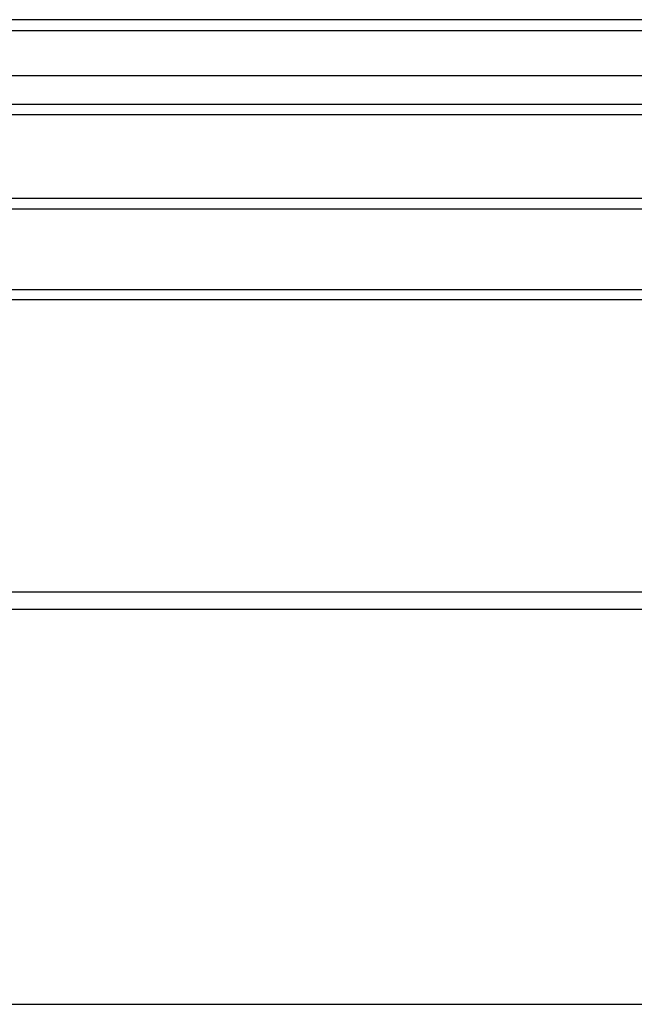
# Model space of a CAD drawing. Header units: inches. Extents: x 96 to 240, y 71 to 103.
# Tile 55 of 77: x 187.34 to 192.93, y 93.25 to 102.2. Entities that reach past the tile are written whole.
import ezdxf

# ---------------------------------------------------------------- set-up
doc = ezdxf.new("R2010")
doc.units = ezdxf.units.IN
doc.header["$MEASUREMENT"] = 0
doc.layers.add('Visible Edges(ANSI)', color=7, linetype='Continuous', lineweight=25)
doc.layers.add('Visible Tangent Edges(ANSI)', color=7, linetype='Continuous', lineweight=25)

msp = doc.modelspace()

# ---------------------------------------------------------------- linework, layer by layer
at = {"layer": 'Visible Edges(ANSI)'}
for p, q in [((240.0087, 102.202), (168.2067, 102.202)), ((239.399, 101.6902), (168.8163, 101.6902)), ((239.2105, 101.3358), (169.0048, 101.3358)), ((233.9827, 100.577), (183.2327, 100.577)), ((168.9738, 99.7505), (238.6077, 99.7505)), ((238.6077, 96.8412), (168.9738, 96.8412)), ((168.9738, 93.2505), (238.6077, 93.2505))]:
    msp.add_line(p, q, dxfattribs=at)
at = {"layer": 'Visible Tangent Edges(ANSI)'}
for p, q in [((168.2067, 102.103), (240.0087, 102.103)), ((168.8748, 101.4348), (239.3405, 101.4348)), ((233.9827, 100.478), (183.2327, 100.478)), ((168.9738, 99.6573), (238.6077, 99.6573)), ((238.6077, 96.9981), (168.9738, 96.9981))]:
    msp.add_line(p, q, dxfattribs=at)

doc.saveas('drawing.dxf')
